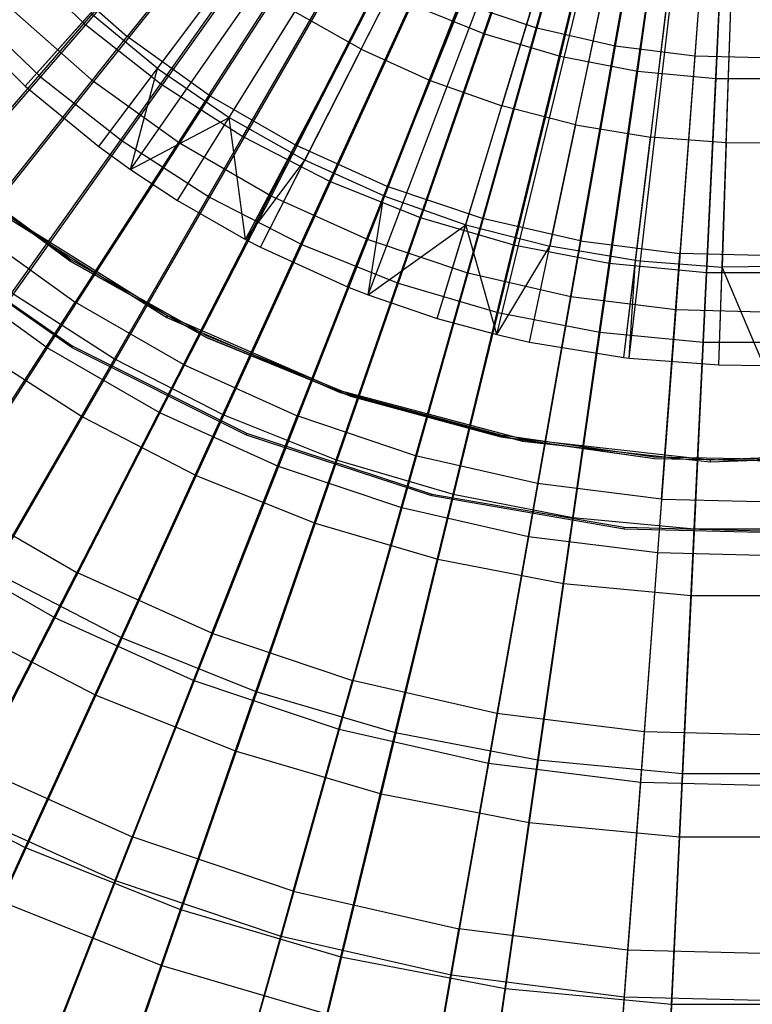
# Model space of a CAD drawing. Extents: x 0.1 to 16.1, y -7.1 to 6.9.
# Tile 22 of 118: x 6.6 to 8.1, y -3.7 to -1.7. Entities that reach past the tile are written whole.
import ezdxf

# ---------------------------------------------------------------- set-up
doc = ezdxf.new("R2010")
doc.units = 0
doc.header["$LTSCALE"] = 2.54
doc.layers.get('0').update_dxf_attribs({"color": 13, "linetype": 'CONTINUOUS'})

# ---------------------------------------------------------------- blocks, each defined once
blk = doc.blocks.new('DROPS_WOOD_A_PM_STL')
at = {"color": 0}
for p, q in [((6.5773, -1.8285, 13.7996), (7.7761, -0.4922, 14.349)), ((6.5773, -1.8285, 13.7996), (7.7761, -0.4922, 14.349)), ((6.729, -1.9531, 13.7997), (7.8068, -0.5174, 14.349)), ((6.729, -1.9531, 13.7997), (7.8068, -0.5174, 14.349)), ((6.7945, -2.0004, 13.7997), (7.82, -0.527, 14.349)), ((6.7945, -2.0004, 13.7997), (7.82, -0.527, 14.349)), ((6.8909, -2.064, 13.7998), (7.8395, -0.5398, 14.349)), ((6.8909, -2.064, 13.7998), (7.8395, -0.5398, 14.349)), ((7.0311, -2.1444, 13.7998), (7.8679, -0.5561, 14.349)), ((7.0311, -2.1444, 13.7998), (7.8679, -0.5561, 14.349)), ((7.0619, -2.1603, 13.7998), (7.8741, -0.5593, 14.349)), ((7.0619, -2.1603, 13.7998), (7.8741, -0.5593, 14.349)), ((7.2407, -2.2414, 13.7999), (7.9103, -0.5757, 14.349)), ((7.2407, -2.2414, 13.7999), (7.9103, -0.5757, 14.349)), ((7.2837, -2.2582, 13.7999), (7.919, -0.5791, 14.349)), ((7.2837, -2.2582, 13.7999), (7.919, -0.5791, 14.349)), ((7.4258, -2.3066, 13.7999), (7.9477, -0.5889, 14.349)), ((7.4258, -2.3066, 13.7999), (7.9477, -0.5889, 14.349)), ((7.5483, -2.3401, 13.7999), (7.9725, -0.5957, 14.349)), ((7.5483, -2.3401, 13.7999), (7.9725, -0.5957, 14.349)), ((7.6159, -2.3555, 13.7999), (7.9862, -0.5988, 14.349)), ((7.6159, -2.3555, 13.7999), (7.9862, -0.5988, 14.349)), ((7.8096, -2.3875, 13.7999), (8.0276, -0.6055, 14.349)), ((7.8096, -2.3875, 13.7999), (8.0276, -0.6055, 14.349)), ((7.821, -2.3889, 13.7999), (8.0276, -0.6055, 14.349)), ((7.821, -2.3889, 13.7999), (8.0276, -0.6055, 14.349)), ((8.0053, -2.4026, 13.7999), (8.0649, -0.6083, 14.349)), ((8.0053, -2.4026, 13.7999), (8.0649, -0.6083, 14.349)), ((7.7773, -1.1874, 2.4311), (7.6305, -1.7092, 2.5915)), ((7.7773, -1.1874, 2.4311), (7.6305, -1.7092, 2.5915)), ((7.8859, -1.2122, 2.4312), (7.7918, -1.746, 2.5915)), ((7.8859, -1.2122, 2.4312), (7.7918, -1.746, 2.5915)), ((7.9965, -1.226, 2.4312), (7.956, -1.7666, 2.5916)), ((7.9965, -1.226, 2.4312), (7.956, -1.7666, 2.5916)), ((7.1171, -1.3131, 13.7738), (6.7875, -1.7265, 13.5736)), ((7.1171, -1.3131, 13.7738), (6.7875, -1.7265, 13.5736)), ((7.0451, -1.4091, 2.5914), (6.7182, -1.8189, 2.8028)), ((7.0451, -1.4091, 2.5914), (6.7182, -1.8189, 2.8028)), ((6.9553, -1.8471, 13.5737), (7.2421, -1.403, 13.7738)), ((6.9553, -1.8471, 13.5737), (7.2421, -1.403, 13.7738)), ((7.3754, -1.48, 13.7739), (7.1343, -1.9504, 13.5737)), ((7.3754, -1.48, 13.7739), (7.1343, -1.9504, 13.5737)), ((7.1795, -1.5057, 2.5914), (6.895, -1.946, 2.8029)), ((7.1795, -1.5057, 2.5914), (6.895, -1.946, 2.8029)), ((7.2688, -1.7526, 13.9948), (7.3861, -1.5212, 14.0877)), ((7.2688, -1.7526, 13.9948), (7.3861, -1.5212, 14.0877)), ((7.5158, -1.5433, 13.7739), (7.3226, -2.0354, 13.5738)), ((7.5158, -1.5433, 13.7739), (7.3226, -2.0354, 13.5738)), ((7.4112, -1.8172, 13.9948), (7.508, -1.5765, 14.0877)), ((7.4112, -1.8172, 13.9948), (7.508, -1.5765, 14.0877)), ((6.6326, -1.5897, 13.5735), (6.7875, -1.7265, 13.5736)), ((6.6326, -1.5897, 13.5735), (6.7875, -1.7265, 13.5736)), ((6.8499, -1.792, 13.8907), (7.0035, -1.5874, 13.9947)), ((6.8499, -1.792, 13.8907), (7.0035, -1.5874, 13.9947)), ((7.3228, -1.5884, 2.5915), (7.0836, -2.0549, 2.803)), ((7.3228, -1.5884, 2.5915), (7.0836, -2.0549, 2.803)), ((7.6617, -1.5924, 13.7739), (7.5185, -2.1013, 13.5738)), ((7.6617, -1.5924, 13.7739), (7.5185, -2.1013, 13.5738)), ((7.6341, -1.6209, 14.0877), (7.5587, -1.8691, 13.9948)), ((7.6341, -1.6209, 14.0877), (7.5587, -1.8691, 13.9948)), ((7.72, -2.1472, 13.5738), (7.8118, -1.6266, 13.774)), ((7.72, -2.1472, 13.5738), (7.8118, -1.6266, 13.774)), ((7.4736, -1.6565, 2.5915), (7.2821, -2.1444, 2.803)), ((7.4736, -1.6565, 2.5915), (7.2821, -2.1444, 2.803)), ((7.6305, -1.7092, 2.5915), (7.4736, -1.6565, 2.5915)), ((7.6305, -1.7092, 2.5915), (7.4736, -1.6565, 2.5915)), ((7.7102, -1.9081, 13.9948), (7.7637, -1.6542, 14.0877)), ((7.7102, -1.9081, 13.9948), (7.7637, -1.6542, 14.0877)), ((7.9646, -1.6458, 13.774), (7.9251, -2.1729, 13.5738)), ((7.9646, -1.6458, 13.774), (7.9251, -2.1729, 13.5738)), ((6.7182, -1.8189, 2.8028), (6.555, -1.6748, 2.8028)), ((6.7182, -1.8189, 2.8028), (6.555, -1.6748, 2.8028)), ((6.5773, -1.8285, 13.7996), (6.7118, -1.6785, 13.8906)), ((6.5773, -1.8285, 13.7996), (6.7118, -1.6785, 13.8906)), ((6.8499, -1.792, 13.8907), (6.7118, -1.6785, 13.8906)), ((6.8499, -1.792, 13.8907), (6.7118, -1.6785, 13.8906)), ((6.9973, -1.8929, 13.8907), (7.1325, -1.6758, 13.9947)), ((6.9973, -1.8929, 13.8907), (7.1325, -1.6758, 13.9947)), ((7.2688, -1.7526, 13.9948), (7.1325, -1.6758, 13.9947)), ((7.2688, -1.7526, 13.9948), (7.1325, -1.6758, 13.9947)), ((7.8957, -1.676, 14.0878), (7.8645, -1.9336, 13.9949)), ((7.8957, -1.676, 14.0878), (7.8645, -1.9336, 13.9949)), ((6.4371, -1.6911, 13.7996), (6.5773, -1.8285, 13.7996)), ((6.4371, -1.6911, 13.7996), (6.5773, -1.8285, 13.7996)), ((8.0205, -1.9456, 13.9949), (8.0291, -1.6863, 14.0878)), ((8.0205, -1.9456, 13.9949), (8.0291, -1.6863, 14.0878)), ((7.6305, -1.7092, 2.5915), (7.4885, -2.2138, 2.803)), ((7.6305, -1.7092, 2.5915), (7.4885, -2.2138, 2.803)), ((7.7918, -1.746, 2.5915), (7.6305, -1.7092, 2.5915)), ((7.7918, -1.746, 2.5915), (7.6305, -1.7092, 2.5915)), ((6.4714, -2.123, 13.3237), (6.7875, -1.7265, 13.5736)), ((6.4714, -2.123, 13.3237), (6.7875, -1.7265, 13.5736)), ((6.9553, -1.8471, 13.5737), (6.7875, -1.7265, 13.5736)), ((6.9553, -1.8471, 13.5737), (6.7875, -1.7265, 13.5736)), ((7.2688, -1.7526, 13.9948), (7.153, -1.9807, 13.8908)), ((7.2688, -1.7526, 13.9948), (7.153, -1.9807, 13.8908)), ((7.2688, -1.7526, 13.9948), (7.4112, -1.8172, 13.9948)), ((7.2688, -1.7526, 13.9948), (7.4112, -1.8172, 13.9948)), ((7.7918, -1.746, 2.5915), (7.7007, -2.2622, 2.8031)), ((7.7918, -1.746, 2.5915), (7.7007, -2.2622, 2.8031)), ((7.956, -1.7666, 2.5916), (7.7918, -1.746, 2.5915)), ((7.956, -1.7666, 2.5916), (7.7918, -1.746, 2.5915)), ((7.956, -1.7666, 2.5916), (7.9168, -2.2893, 2.8031)), ((7.956, -1.7666, 2.5916), (7.9168, -2.2893, 2.8031)), ((8.1214, -1.7707, 2.5916), (7.956, -1.7666, 2.5916)), ((8.1214, -1.7707, 2.5916), (7.956, -1.7666, 2.5916)), ((6.729, -1.9531, 13.7997), (6.8499, -1.792, 13.8907)), ((6.729, -1.9531, 13.7997), (6.8499, -1.792, 13.8907)), ((6.7945, -2.0004, 13.7997), (6.8499, -1.792, 13.8907)), ((6.7945, -2.0004, 13.7997), (6.8499, -1.792, 13.8907)), ((6.8499, -1.792, 13.8907), (6.9973, -1.8929, 13.8907)), ((6.8499, -1.792, 13.8907), (6.9973, -1.8929, 13.8907)), ((6.7182, -1.8189, 2.8028), (6.4054, -2.211, 3.0635)), ((6.7182, -1.8189, 2.8028), (6.4054, -2.211, 3.0635)), ((6.895, -1.946, 2.8029), (6.7182, -1.8189, 2.8028)), ((6.895, -1.946, 2.8029), (6.7182, -1.8189, 2.8028)), ((7.3158, -2.0545, 13.8908), (7.4112, -1.8172, 13.9948)), ((7.3158, -2.0545, 13.8908), (7.4112, -1.8172, 13.9948)), ((7.4112, -1.8172, 13.9948), (7.5587, -1.8691, 13.9948)), ((7.4112, -1.8172, 13.9948), (7.5587, -1.8691, 13.9948)), ((6.5773, -1.8285, 13.7996), (6.729, -1.9531, 13.7997)), ((6.5773, -1.8285, 13.7996), (6.729, -1.9531, 13.7997)), ((6.9553, -1.8471, 13.5737), (6.6803, -2.2731, 13.3238)), ((6.9553, -1.8471, 13.5737), (6.6803, -2.2731, 13.3238)), ((6.9553, -1.8471, 13.5737), (7.1343, -1.9504, 13.5737)), ((6.9553, -1.8471, 13.5737), (7.1343, -1.9504, 13.5737)), ((7.4844, -2.1139, 13.8908), (7.5587, -1.8691, 13.9948)), ((7.4844, -2.1139, 13.8908), (7.5587, -1.8691, 13.9948)), ((7.7102, -1.9081, 13.9948), (7.5587, -1.8691, 13.9948)), ((7.7102, -1.9081, 13.9948), (7.5587, -1.8691, 13.9948)), ((6.7945, -2.0004, 13.7997), (6.9973, -1.8929, 13.8907)), ((6.7945, -2.0004, 13.7997), (6.9973, -1.8929, 13.8907)), ((6.8909, -2.064, 13.7998), (6.9973, -1.8929, 13.8907)), ((6.8909, -2.064, 13.7998), (6.9973, -1.8929, 13.8907)), ((7.0311, -2.1444, 13.7998), (6.9973, -1.8929, 13.8907)), ((6.9973, -1.8929, 13.8907), (7.153, -1.9807, 13.8908)), ((6.9973, -1.8929, 13.8907), (7.153, -1.9807, 13.8908)), ((7.0311, -2.1444, 13.7998), (6.9973, -1.8929, 13.8907)), ((7.7102, -1.9081, 13.9948), (7.6575, -2.1583, 13.8908)), ((7.7102, -1.9081, 13.9948), (7.6575, -2.1583, 13.8908)), ((7.7102, -1.9081, 13.9948), (7.8645, -1.9336, 13.9949)), ((7.7102, -1.9081, 13.9948), (7.8645, -1.9336, 13.9949)), ((6.895, -1.946, 2.8029), (6.6228, -2.3673, 3.0636)), ((6.895, -1.946, 2.8029), (6.6228, -2.3673, 3.0636)), ((7.0836, -2.0549, 2.803), (6.895, -1.946, 2.8029)), ((7.0836, -2.0549, 2.803), (6.895, -1.946, 2.8029)), ((7.8338, -2.1875, 13.8909), (7.8645, -1.9336, 13.9949)), ((7.8338, -2.1875, 13.8909), (7.8645, -1.9336, 13.9949)), ((8.0205, -1.9456, 13.9949), (7.8645, -1.9336, 13.9949)), ((8.0205, -1.9456, 13.9949), (7.8645, -1.9336, 13.9949)), ((8.0205, -1.9456, 13.9949), (8.012, -2.2013, 13.8909)), ((8.0205, -1.9456, 13.9949), (8.012, -2.2013, 13.8909)), ((8.0205, -1.9456, 13.9949), (8.1769, -1.944, 13.9949)), ((8.0205, -1.9456, 13.9949), (8.1769, -1.944, 13.9949)), ((6.729, -1.9531, 13.7997), (6.7945, -2.0004, 13.7997)), ((6.729, -1.9531, 13.7997), (6.7945, -2.0004, 13.7997)), ((6.903, -2.4017, 13.3239), (7.1343, -1.9504, 13.5737)), ((6.903, -2.4017, 13.3239), (7.1343, -1.9504, 13.5737)), ((7.3226, -2.0354, 13.5738), (7.1343, -1.9504, 13.5737)), ((7.3226, -2.0354, 13.5738), (7.1343, -1.9504, 13.5737)), ((7.0311, -2.1444, 13.7998), (7.153, -1.9807, 13.8908)), ((7.0311, -2.1444, 13.7998), (7.153, -1.9807, 13.8908)), ((7.0619, -2.1603, 13.7998), (7.153, -1.9807, 13.8908)), ((7.0619, -2.1603, 13.7998), (7.153, -1.9807, 13.8908)), ((7.3158, -2.0545, 13.8908), (7.153, -1.9807, 13.8908)), ((7.3158, -2.0545, 13.8908), (7.153, -1.9807, 13.8908)), ((6.4138, -1.9959, 218.7255), (6.6717, -2.1856, 218.7256)), ((6.4138, -1.9997, 211.4055), (6.6717, -2.1893, 211.4056)), ((6.4138, -1.9997, 211.4055), (6.6717, -2.1893, 211.4056)), ((6.6717, -2.1894, 211.3256), (6.4138, -1.9998, 211.3255)), ((6.6717, -2.1894, 211.3256), (6.4138, -1.9998, 211.3255)), ((6.7945, -2.0004, 13.7997), (6.8909, -2.064, 13.7998)), ((6.7945, -2.0004, 13.7997), (6.8909, -2.064, 13.7998)), ((7.3226, -2.0354, 13.5738), (7.1374, -2.5075, 13.3239)), ((7.3226, -2.0354, 13.5738), (7.1374, -2.5075, 13.3239)), ((7.5185, -2.1013, 13.5738), (7.3226, -2.0354, 13.5738)), ((7.5185, -2.1013, 13.5738), (7.3226, -2.0354, 13.5738)), ((7.0836, -2.0549, 2.803), (6.8547, -2.5012, 3.0637)), ((7.0836, -2.0549, 2.803), (6.8547, -2.5012, 3.0637)), ((6.8909, -2.064, 13.7998), (7.0311, -2.1444, 13.7998)), ((6.8909, -2.064, 13.7998), (7.0311, -2.1444, 13.7998)), ((7.2821, -2.1444, 2.803), (7.0836, -2.0549, 2.803)), ((7.2821, -2.1444, 2.803), (7.0836, -2.0549, 2.803)), ((7.2407, -2.2414, 13.7999), (7.3158, -2.0545, 13.8908)), ((7.2407, -2.2414, 13.7999), (7.3158, -2.0545, 13.8908)), ((7.2837, -2.2582, 13.7999), (7.3158, -2.0545, 13.8908)), ((7.2837, -2.2582, 13.7999), (7.3158, -2.0545, 13.8908)), ((7.3158, -2.0545, 13.8908), (7.4844, -2.1139, 13.8908)), ((7.3158, -2.0545, 13.8908), (7.4844, -2.1139, 13.8908)), ((6.8692, -2.3009, 218.7257), (6.5398, -2.0947, 218.7255)), ((6.8692, -2.3009, 218.7257), (6.5398, -2.0947, 218.7255)), ((6.5398, -2.0986, 211.1255), (6.8692, -2.3048, 211.1257)), ((6.5398, -2.0986, 211.1255), (6.8692, -2.3048, 211.1257)), ((7.5185, -2.1013, 13.5738), (7.3812, -2.5894, 13.324)), ((7.5185, -2.1013, 13.5738), (7.3812, -2.5894, 13.324)), ((7.72, -2.1472, 13.5738), (7.5185, -2.1013, 13.5738)), ((7.72, -2.1472, 13.5738), (7.5185, -2.1013, 13.5738)), ((6.4714, -2.123, 13.3237), (6.6803, -2.2731, 13.3238)), ((6.4714, -2.123, 13.3237), (6.6803, -2.2731, 13.3238)), ((7.2837, -2.2582, 13.7999), (7.4844, -2.1139, 13.8908)), ((7.2837, -2.2582, 13.7999), (7.4844, -2.1139, 13.8908)), ((7.4258, -2.3066, 13.7999), (7.4844, -2.1139, 13.8908)), ((7.4258, -2.3066, 13.7999), (7.4844, -2.1139, 13.8908)), ((7.5483, -2.3401, 13.7999), (7.4844, -2.1139, 13.8908)), ((7.4844, -2.1139, 13.8908), (7.6575, -2.1583, 13.8908)), ((7.4844, -2.1139, 13.8908), (7.6575, -2.1583, 13.8908)), ((7.5483, -2.3401, 13.7999), (7.4844, -2.1139, 13.8908)), ((6.345, -2.1336, 218.7256), (6.6742, -2.3635, 218.7257)), ((6.345, -2.1336, 218.7256), (6.6742, -2.3635, 218.7257)), ((6.6742, -2.3674, 211.1257), (6.345, -2.1375, 211.1256)), ((6.6742, -2.3674, 211.1257), (6.345, -2.1375, 211.1256)), ((7.0311, -2.1444, 13.7998), (7.0619, -2.1603, 13.7998)), ((7.0311, -2.1444, 13.7998), (7.0619, -2.1603, 13.7998)), ((7.2821, -2.1444, 2.803), (7.0988, -2.6113, 3.0637)), ((7.2821, -2.1444, 2.803), (7.0988, -2.6113, 3.0637)), ((7.4885, -2.2138, 2.803), (7.2821, -2.1444, 2.803)), ((7.4885, -2.2138, 2.803), (7.2821, -2.1444, 2.803)), ((7.72, -2.1472, 13.5738), (7.632, -2.6466, 13.324)), ((7.72, -2.1472, 13.5738), (7.632, -2.6466, 13.324)), ((7.72, -2.1472, 13.5738), (7.9251, -2.1729, 13.5738)), ((7.72, -2.1472, 13.5738), (7.9251, -2.1729, 13.5738)), ((7.0619, -2.1603, 13.7998), (7.2407, -2.2414, 13.7999)), ((7.0619, -2.1603, 13.7998), (7.2407, -2.2414, 13.7999)), ((7.5483, -2.3401, 13.7999), (7.6575, -2.1583, 13.8908)), ((7.5483, -2.3401, 13.7999), (7.6575, -2.1583, 13.8908)), ((7.6159, -2.3555, 13.7999), (7.6575, -2.1583, 13.8908)), ((7.6159, -2.3555, 13.7999), (7.6575, -2.1583, 13.8908)), ((7.8338, -2.1875, 13.8909), (7.6575, -2.1583, 13.8908)), ((7.8338, -2.1875, 13.8909), (7.6575, -2.1583, 13.8908)), ((6.6717, -2.1856, 218.7256), (6.951, -2.3421, 218.7257)), ((7.8096, -2.3875, 13.7999), (7.8338, -2.1875, 13.8909)), ((7.8096, -2.3875, 13.7999), (7.8338, -2.1875, 13.8909)), ((7.821, -2.3889, 13.7999), (7.8338, -2.1875, 13.8909)), ((7.821, -2.3889, 13.7999), (7.8338, -2.1875, 13.8909)), ((7.8338, -2.1875, 13.8909), (8.012, -2.2013, 13.8909)), ((7.8338, -2.1875, 13.8909), (8.012, -2.2013, 13.8909)), ((7.8872, -2.6786, 13.324), (7.9251, -2.1729, 13.5738)), ((7.8872, -2.6786, 13.324), (7.9251, -2.1729, 13.5738)), ((8.1317, -2.1781, 13.5738), (7.9251, -2.1729, 13.5738)), ((8.1317, -2.1781, 13.5738), (7.9251, -2.1729, 13.5738)), ((6.6717, -2.1893, 211.4056), (6.951, -2.3458, 211.4057)), ((6.6717, -2.1893, 211.4056), (6.951, -2.3458, 211.4057)), ((6.6717, -2.1893, 211.4056), (6.6717, -2.1894, 211.3256)), ((6.6717, -2.1893, 211.4056), (6.6717, -2.1894, 211.3256)), ((6.951, -2.3459, 211.3257), (6.6717, -2.1894, 211.3256)), ((6.951, -2.3459, 211.3257), (6.6717, -2.1894, 211.3256)), ((8.0053, -2.4026, 13.7999), (8.012, -2.2013, 13.8909)), ((8.0053, -2.4026, 13.7999), (8.012, -2.2013, 13.8909)), ((8.1907, -2.1994, 13.8909), (8.012, -2.2013, 13.8909)), ((8.1907, -2.1994, 13.8909), (8.012, -2.2013, 13.8909)), ((8.0977, -2.4038, 13.7999), (8.012, -2.2013, 13.8909)), ((8.0977, -2.4038, 13.7999), (8.012, -2.2013, 13.8909)), ((6.6228, -2.3673, 3.0636), (6.4054, -2.211, 3.0635)), ((6.6228, -2.3673, 3.0636), (6.4054, -2.211, 3.0635)), ((7.4885, -2.2138, 2.803), (7.3526, -2.6966, 3.0638)), ((7.4885, -2.2138, 2.803), (7.3526, -2.6966, 3.0638)), ((7.7007, -2.2622, 2.8031), (7.4885, -2.2138, 2.803)), ((7.7007, -2.2622, 2.8031), (7.4885, -2.2138, 2.803)), ((7.2407, -2.2414, 13.7999), (7.2837, -2.2582, 13.7999)), ((7.2407, -2.2414, 13.7999), (7.2837, -2.2582, 13.7999)), ((7.2837, -2.2582, 13.7999), (7.4258, -2.3066, 13.7999)), ((7.2837, -2.2582, 13.7999), (7.4258, -2.3066, 13.7999)), ((7.7007, -2.2622, 2.8031), (7.6136, -2.7562, 3.0638)), ((7.7007, -2.2622, 2.8031), (7.6136, -2.7562, 3.0638)), ((7.9168, -2.2893, 2.8031), (7.7007, -2.2622, 2.8031)), ((7.9168, -2.2893, 2.8031), (7.7007, -2.2622, 2.8031)), ((6.4195, -2.6771, 13.0266), (6.6803, -2.2731, 13.3238)), ((6.4195, -2.6771, 13.0266), (6.6803, -2.2731, 13.3238)), ((6.903, -2.4017, 13.3239), (6.6803, -2.2731, 13.3238)), ((6.903, -2.4017, 13.3239), (6.6803, -2.2731, 13.3238)), ((7.9168, -2.2893, 2.8031), (7.8793, -2.7895, 3.0638)), ((7.9168, -2.2893, 2.8031), (7.8793, -2.7895, 3.0638)), ((8.1345, -2.2947, 2.8031), (7.9168, -2.2893, 2.8031)), ((8.1345, -2.2947, 2.8031), (7.9168, -2.2893, 2.8031)), ((7.2257, -2.4556, 218.7257), (6.8692, -2.3009, 218.7257)), ((6.8692, -2.3009, 218.7257), (6.8692, -2.3048, 211.1257)), ((6.8692, -2.3009, 218.7257), (6.8692, -2.3048, 211.1257)), ((7.2257, -2.4556, 218.7257), (6.8692, -2.3009, 218.7257)), ((6.8692, -2.3048, 211.1257), (7.2257, -2.4596, 211.1257)), ((6.8692, -2.3048, 211.1257), (7.2257, -2.4596, 211.1257)), ((7.4258, -2.3066, 13.7999), (7.5483, -2.3401, 13.7999)), ((7.4258, -2.3066, 13.7999), (7.5483, -2.3401, 13.7999)), ((6.951, -2.3421, 218.7257), (7.2473, -2.4631, 218.7257)), ((6.951, -2.3458, 211.4057), (7.2473, -2.4668, 211.4057)), ((6.951, -2.3458, 211.4057), (7.2473, -2.4668, 211.4057)), ((6.951, -2.3458, 211.4057), (6.951, -2.3459, 211.3257)), ((6.951, -2.3458, 211.4057), (6.951, -2.3459, 211.3257)), ((7.2473, -2.4669, 211.3257), (6.951, -2.3459, 211.3257)), ((7.2473, -2.4669, 211.3257), (6.951, -2.3459, 211.3257)), ((7.5483, -2.3401, 13.7999), (7.6159, -2.3555, 13.7999)), ((7.5483, -2.3401, 13.7999), (7.6159, -2.3555, 13.7999)), ((6.6228, -2.3673, 3.0636), (6.3654, -2.7657, 3.3711)), ((6.6228, -2.3673, 3.0636), (6.3654, -2.7657, 3.3711)), ((6.8547, -2.5012, 3.0637), (6.6228, -2.3673, 3.0636)), ((6.8547, -2.5012, 3.0637), (6.6228, -2.3673, 3.0636)), ((6.6742, -2.3635, 218.7257), (7.0333, -2.543, 218.7258)), ((6.6742, -2.3674, 211.1257), (6.6742, -2.3635, 218.7257)), ((6.6742, -2.3635, 218.7257), (7.0333, -2.543, 218.7258)), ((6.6742, -2.3674, 211.1257), (6.6742, -2.3635, 218.7257)), ((7.0333, -2.5469, 211.1258), (6.6742, -2.3674, 211.1257)), ((7.0333, -2.5469, 211.1258), (6.6742, -2.3674, 211.1257)), ((7.6159, -2.3555, 13.7999), (7.8096, -2.3875, 13.7999)), ((7.6159, -2.3555, 13.7999), (7.8096, -2.3875, 13.7999)), ((7.8096, -2.3875, 13.7999), (7.821, -2.3889, 13.7999)), ((7.8096, -2.3875, 13.7999), (7.821, -2.3889, 13.7999)), ((7.821, -2.3889, 13.7999), (8.0053, -2.4026, 13.7999)), ((7.821, -2.3889, 13.7999), (8.0053, -2.4026, 13.7999)), ((6.903, -2.4017, 13.3239), (6.6837, -2.8296, 13.0267)), ((6.903, -2.4017, 13.3239), (6.6837, -2.8296, 13.0267)), ((6.903, -2.4017, 13.3239), (7.1374, -2.5075, 13.3239)), ((6.903, -2.4017, 13.3239), (7.1374, -2.5075, 13.3239)), ((8.0053, -2.4026, 13.7999), (8.0977, -2.4038, 13.7999)), ((8.0053, -2.4026, 13.7999), (8.0977, -2.4038, 13.7999)), ((7.6012, -2.5555, 218.7258), (7.2257, -2.4556, 218.7257)), ((7.2257, -2.4556, 218.7257), (7.2257, -2.4596, 211.1257)), ((7.2257, -2.4556, 218.7257), (7.2257, -2.4596, 211.1257)), ((7.6012, -2.5555, 218.7258), (7.2257, -2.4556, 218.7257)), ((7.2257, -2.4596, 211.1257), (7.6012, -2.5595, 211.1258)), ((7.2257, -2.4596, 211.1257), (7.6012, -2.5595, 211.1258)), ((7.2473, -2.4631, 218.7257), (7.5563, -2.5467, 218.7258)), ((7.2473, -2.4668, 211.4057), (7.5563, -2.5505, 211.4058)), ((7.2473, -2.4668, 211.4057), (7.5563, -2.5505, 211.4058)), ((7.2473, -2.4668, 211.4057), (7.2473, -2.4669, 211.3257)), ((7.2473, -2.4668, 211.4057), (7.2473, -2.4669, 211.3257)), ((7.5563, -2.5505, 211.3258), (7.2473, -2.4669, 211.3257)), ((7.5563, -2.5505, 211.3258), (7.2473, -2.4669, 211.3257)), ((6.8547, -2.5012, 3.0637), (6.6383, -2.9232, 3.3712)), ((6.8547, -2.5012, 3.0637), (6.6383, -2.9232, 3.3712)), ((7.0988, -2.6113, 3.0637), (6.8547, -2.5012, 3.0637)), ((7.0988, -2.6113, 3.0637), (6.8547, -2.5012, 3.0637)), ((6.9618, -2.9551, 13.0267), (7.1374, -2.5075, 13.3239)), ((6.9618, -2.9551, 13.0267), (7.1374, -2.5075, 13.3239)), ((7.3812, -2.5894, 13.324), (7.1374, -2.5075, 13.3239)), ((7.3812, -2.5894, 13.324), (7.1374, -2.5075, 13.3239)), ((7.0333, -2.543, 218.7258), (7.4147, -2.6683, 218.7258)), ((7.0333, -2.5469, 211.1258), (7.0333, -2.543, 218.7258)), ((7.0333, -2.543, 218.7258), (7.4147, -2.6683, 218.7258)), ((7.0333, -2.5469, 211.1258), (7.0333, -2.543, 218.7258)), ((7.4147, -2.6722, 211.1258), (7.0333, -2.5469, 211.1258)), ((7.4147, -2.6722, 211.1258), (7.0333, -2.5469, 211.1258)), ((7.5563, -2.5467, 218.7258), (7.8732, -2.5918, 218.7258)), ((7.5563, -2.5505, 211.4058), (7.8732, -2.5955, 211.4058)), ((7.8732, -2.5956, 211.3258), (7.5563, -2.5505, 211.3258)), ((7.5563, -2.5505, 211.4058), (7.8732, -2.5955, 211.4058)), ((7.5563, -2.5505, 211.4058), (7.5563, -2.5505, 211.3258)), ((7.8732, -2.5956, 211.3258), (7.5563, -2.5505, 211.3258)), ((7.5563, -2.5505, 211.4058), (7.5563, -2.5505, 211.3258)), ((7.9874, -2.5984, 218.7258), (7.6012, -2.5555, 218.7258)), ((7.6012, -2.5555, 218.7258), (7.6012, -2.5595, 211.1258)), ((7.6012, -2.5555, 218.7258), (7.6012, -2.5595, 211.1258)), ((7.9874, -2.5984, 218.7258), (7.6012, -2.5555, 218.7258)), ((7.6012, -2.5595, 211.1258), (7.9874, -2.6023, 211.1258)), ((7.6012, -2.5595, 211.1258), (7.9874, -2.6023, 211.1258)), ((7.3812, -2.5894, 13.324), (7.2511, -3.0523, 13.0268)), ((7.3812, -2.5894, 13.324), (7.2511, -3.0523, 13.0268)), ((7.632, -2.6466, 13.324), (7.3812, -2.5894, 13.324)), ((7.632, -2.6466, 13.324), (7.3812, -2.5894, 13.324)), ((7.8732, -2.5918, 218.7258), (8.1933, -2.5975, 218.7258)), ((8.3757, -2.5831, 218.7258), (7.9874, -2.5984, 218.7258)), ((8.3757, -2.5831, 218.7258), (7.9874, -2.5984, 218.7258)), ((7.9874, -2.6023, 211.1258), (8.3757, -2.587, 211.1258)), ((7.9874, -2.6023, 211.1258), (8.3757, -2.587, 211.1258)), ((7.0988, -2.6113, 3.0637), (6.9254, -3.0528, 3.3712)), ((7.0988, -2.6113, 3.0637), (6.9254, -3.0528, 3.3712)), ((7.3526, -2.6966, 3.0638), (7.0988, -2.6113, 3.0637)), ((7.3526, -2.6966, 3.0638), (7.0988, -2.6113, 3.0637)), ((7.8732, -2.5955, 211.4058), (8.1933, -2.6013, 211.4058)), ((7.8732, -2.5955, 211.4058), (8.1933, -2.6013, 211.4058)), ((7.8732, -2.5955, 211.4058), (7.8732, -2.5956, 211.3258)), ((7.8732, -2.5955, 211.4058), (7.8732, -2.5956, 211.3258)), ((8.1933, -2.6013, 211.3258), (7.8732, -2.5956, 211.3258)), ((8.1933, -2.6013, 211.3258), (7.8732, -2.5956, 211.3258)), ((7.9874, -2.5984, 218.7258), (7.9874, -2.6023, 211.1258)), ((7.9874, -2.5984, 218.7258), (7.9874, -2.6023, 211.1258)), ((7.632, -2.6466, 13.324), (7.5485, -3.1202, 13.0268)), ((7.632, -2.6466, 13.324), (7.5485, -3.1202, 13.0268)), ((7.8872, -2.6786, 13.324), (7.632, -2.6466, 13.324)), ((7.8872, -2.6786, 13.324), (7.632, -2.6466, 13.324)), ((7.4147, -2.6683, 218.7258), (7.8103, -2.7367, 218.7259)), ((7.4147, -2.6722, 211.1258), (7.4147, -2.6683, 218.7258)), ((7.4147, -2.6683, 218.7258), (7.8103, -2.7367, 218.7259)), ((7.4147, -2.6722, 211.1258), (7.4147, -2.6683, 218.7258)), ((7.8103, -2.7407, 211.1259), (7.4147, -2.6722, 211.1258)), ((7.8103, -2.7407, 211.1259), (7.4147, -2.6722, 211.1258)), ((6.4195, -2.6771, 13.0266), (6.6837, -2.8296, 13.0267)), ((6.4195, -2.6771, 13.0266), (6.6837, -2.8296, 13.0267)), ((7.8872, -2.6786, 13.324), (7.8513, -3.1581, 13.0268)), ((7.8872, -2.6786, 13.324), (7.8513, -3.1581, 13.0268)), ((7.8872, -2.6786, 13.324), (8.1443, -2.685, 13.324)), ((7.8872, -2.6786, 13.324), (8.1443, -2.685, 13.324)), ((7.3526, -2.6966, 3.0638), (7.2241, -3.1531, 3.3713)), ((7.3526, -2.6966, 3.0638), (7.2241, -3.1531, 3.3713)), ((7.6136, -2.7562, 3.0638), (7.3526, -2.6966, 3.0638)), ((7.6136, -2.7562, 3.0638), (7.3526, -2.6966, 3.0638)), ((7.6136, -2.7562, 3.0638), (7.5312, -3.2233, 3.3713)), ((7.6136, -2.7562, 3.0638), (7.5312, -3.2233, 3.3713)), ((7.8793, -2.7895, 3.0638), (7.6136, -2.7562, 3.0638)), ((7.8793, -2.7895, 3.0638), (7.6136, -2.7562, 3.0638)), ((7.8103, -2.7367, 218.7259), (8.2117, -2.7468, 218.7259)), ((7.8103, -2.7407, 211.1259), (7.8103, -2.7367, 218.7259)), ((7.8103, -2.7367, 218.7259), (8.2117, -2.7468, 218.7259)), ((7.8103, -2.7407, 211.1259), (7.8103, -2.7367, 218.7259)), ((8.2117, -2.7508, 211.1259), (7.8103, -2.7407, 211.1259)), ((8.2117, -2.7508, 211.1259), (7.8103, -2.7407, 211.1259)), ((6.6383, -2.9232, 3.3712), (6.3654, -2.7657, 3.3711)), ((6.6383, -2.9232, 3.3712), (6.3654, -2.7657, 3.3711)), ((7.8793, -2.7895, 3.0638), (7.8438, -3.2624, 3.3713)), ((7.8793, -2.7895, 3.0638), (7.8438, -3.2624, 3.3713)), ((8.147, -2.7961, 3.0638), (7.8793, -2.7895, 3.0638)), ((8.147, -2.7961, 3.0638), (7.8793, -2.7895, 3.0638)), ((6.4784, -3.2303, 12.6848), (6.6837, -2.8296, 13.0267)), ((6.4784, -3.2303, 12.6848), (6.6837, -2.8296, 13.0267)), ((6.9618, -2.9551, 13.0267), (6.6837, -2.8296, 13.0267)), ((6.9618, -2.9551, 13.0267), (6.6837, -2.8296, 13.0267)), ((6.6383, -2.9232, 3.3712), (6.4362, -3.3172, 3.7227)), ((6.6383, -2.9232, 3.3712), (6.4362, -3.3172, 3.7227)), ((6.9254, -3.0528, 3.3712), (6.6383, -2.9232, 3.3712)), ((6.9254, -3.0528, 3.3712), (6.6383, -2.9232, 3.3712)), ((6.9618, -2.9551, 13.0267), (6.7974, -3.3742, 12.6849)), ((6.9618, -2.9551, 13.0267), (6.7974, -3.3742, 12.6849)), ((6.9618, -2.9551, 13.0267), (7.2511, -3.0523, 13.0268)), ((6.9618, -2.9551, 13.0267), (7.2511, -3.0523, 13.0268)), ((6.9254, -3.0528, 3.3712), (6.7636, -3.4649, 3.7227)), ((6.9254, -3.0528, 3.3712), (6.7636, -3.4649, 3.7227)), ((7.2241, -3.1531, 3.3713), (6.9254, -3.0528, 3.3712)), ((7.2241, -3.1531, 3.3713), (6.9254, -3.0528, 3.3712)), ((7.1292, -3.4857, 12.6849), (7.2511, -3.0523, 13.0268)), ((7.1292, -3.4857, 12.6849), (7.2511, -3.0523, 13.0268)), ((7.5485, -3.1202, 13.0268), (7.2511, -3.0523, 13.0268)), ((7.5485, -3.1202, 13.0268), (7.2511, -3.0523, 13.0268)), ((7.5485, -3.1202, 13.0268), (7.4704, -3.5636, 12.685)), ((7.5485, -3.1202, 13.0268), (7.4704, -3.5636, 12.685)), ((7.8513, -3.1581, 13.0268), (7.5485, -3.1202, 13.0268)), ((7.8513, -3.1581, 13.0268), (7.5485, -3.1202, 13.0268)), ((7.2241, -3.1531, 3.3713), (7.1041, -3.5793, 3.7228)), ((7.2241, -3.1531, 3.3713), (7.1041, -3.5793, 3.7228)), ((7.5312, -3.2233, 3.3713), (7.2241, -3.1531, 3.3713)), ((7.5312, -3.2233, 3.3713), (7.2241, -3.1531, 3.3713)), ((7.8513, -3.1581, 13.0268), (7.8176, -3.6071, 12.685)), ((7.8513, -3.1581, 13.0268), (7.8176, -3.6071, 12.685)), ((8.1563, -3.1657, 13.0268), (7.8513, -3.1581, 13.0268)), ((8.1563, -3.1657, 13.0268), (7.8513, -3.1581, 13.0268)), ((6.4784, -3.2303, 12.6848), (6.7974, -3.3742, 12.6849)), ((6.4784, -3.2303, 12.6848), (6.7974, -3.3742, 12.6849)), ((7.5312, -3.2233, 3.3713), (7.4543, -3.6592, 3.7228)), ((7.5312, -3.2233, 3.3713), (7.4543, -3.6592, 3.7228)), ((7.8438, -3.2624, 3.3713), (7.5312, -3.2233, 3.3713)), ((7.8438, -3.2624, 3.3713), (7.5312, -3.2233, 3.3713)), ((7.8438, -3.2624, 3.3713), (7.8107, -3.7039, 3.7229)), ((7.8438, -3.2624, 3.3713), (7.8107, -3.7039, 3.7229)), ((8.1588, -3.2703, 3.3714), (7.8438, -3.2624, 3.3713)), ((8.1588, -3.2703, 3.3714), (7.8438, -3.2624, 3.3713)), ((6.7636, -3.4649, 3.7227), (6.4362, -3.3172, 3.7227)), ((6.7636, -3.4649, 3.7227), (6.4362, -3.3172, 3.7227)), ((6.6457, -3.7609, 12.3015), (6.7974, -3.3742, 12.6849)), ((6.6457, -3.7609, 12.3015), (6.7974, -3.3742, 12.6849)), ((7.1292, -3.4857, 12.6849), (6.7974, -3.3742, 12.6849)), ((7.1292, -3.4857, 12.6849), (6.7974, -3.3742, 12.6849)), ((6.7636, -3.4649, 3.7227), (6.6148, -3.8438, 4.115)), ((6.7636, -3.4649, 3.7227), (6.6148, -3.8438, 4.115)), ((7.1041, -3.5793, 3.7228), (6.7636, -3.4649, 3.7227)), ((7.1041, -3.5793, 3.7228), (6.7636, -3.4649, 3.7227)), ((7.1292, -3.4857, 12.6849), (7.0167, -3.8856, 12.3016)), ((7.1292, -3.4857, 12.6849), (7.0167, -3.8856, 12.3016)), ((7.1292, -3.4857, 12.6849), (7.4704, -3.5636, 12.685)), ((7.1292, -3.4857, 12.6849), (7.4704, -3.5636, 12.685)), ((7.3983, -3.9727, 12.3016), (7.4704, -3.5636, 12.685)), ((7.3983, -3.9727, 12.3016), (7.4704, -3.5636, 12.685)), ((7.8176, -3.6071, 12.685), (7.4704, -3.5636, 12.685)), ((7.8176, -3.6071, 12.685), (7.4704, -3.5636, 12.685)), ((7.1041, -3.5793, 3.7228), (6.9938, -3.9711, 4.115)), ((7.1041, -3.5793, 3.7228), (6.9938, -3.9711, 4.115)), ((7.4543, -3.6592, 3.7228), (7.1041, -3.5793, 3.7228)), ((7.4543, -3.6592, 3.7228), (7.1041, -3.5793, 3.7228)), ((7.8176, -3.6071, 12.685), (7.7866, -4.0213, 12.3017)), ((7.8176, -3.6071, 12.685), (7.7866, -4.0213, 12.3017)), ((8.1675, -3.6158, 12.685), (7.8176, -3.6071, 12.685)), ((8.1675, -3.6158, 12.685), (7.8176, -3.6071, 12.685)), ((7.4543, -3.6592, 3.7228), (7.3836, -4.0601, 4.1151)), ((7.4543, -3.6592, 3.7228), (7.3836, -4.0601, 4.1151)), ((7.8107, -3.7039, 3.7229), (7.4543, -3.6592, 3.7228)), ((7.8107, -3.7039, 3.7229), (7.4543, -3.6592, 3.7228)), ((7.8107, -3.7039, 3.7229), (7.7803, -4.1098, 4.1151)), ((7.8107, -3.7039, 3.7229), (7.7803, -4.1098, 4.1151)), ((8.1698, -3.7128, 3.7229), (7.8107, -3.7039, 3.7229)), ((8.1698, -3.7128, 3.7229), (7.8107, -3.7039, 3.7229))]:
    blk.add_line(p, q, dxfattribs=at)

msp = doc.modelspace()

# ---------------------------------------------------------------- linework, layer by layer
at = {"color": 0}
for p, q in [((7.7057, -1.1929, 2.2799), (7.5229, -1.7211, 2.4169)), ((7.7057, -1.1929, 2.2799), (7.5229, -1.7211, 2.4169)), ((7.8102, -1.2236, 2.2799), (7.6784, -1.7667, 2.4169)), ((7.8102, -1.2236, 2.2799), (7.6784, -1.7667, 2.4169)), ((7.9172, -1.2442, 2.2799), (7.8376, -1.7974, 2.4169)), ((7.9172, -1.2442, 2.2799), (7.8376, -1.7974, 2.4169)), ((8.0256, -1.2546, 2.2799), (7.999, -1.8128, 2.4169)), ((8.0256, -1.2546, 2.2799), (7.999, -1.8128, 2.4169)), ((6.6988, -1.6996, 13.7871), (7.0576, -1.2855, 13.9631)), ((6.6988, -1.6996, 13.7871), (7.0576, -1.2855, 13.9631)), ((6.8566, -1.8236, 13.7872), (7.1744, -1.3773, 13.9631)), ((6.8566, -1.8236, 13.7872), (7.1744, -1.3773, 13.9631)), ((6.9646, -1.3987, 2.4167), (6.6088, -1.8092, 2.6065)), ((6.9646, -1.3987, 2.4167), (6.6088, -1.8092, 2.6065)), ((7.0255, -1.9322, 13.7872), (7.2994, -1.4577, 13.9632)), ((7.0255, -1.9322, 13.7872), (7.2994, -1.4577, 13.9632)), ((7.092, -1.4989, 2.4167), (6.7769, -1.9414, 2.6066)), ((7.092, -1.4989, 2.4167), (6.7769, -1.9414, 2.6066)), ((7.2039, -2.0241, 13.7873), (7.4314, -1.5257, 13.9632)), ((7.2039, -2.0241, 13.7873), (7.4314, -1.5257, 13.9632)), ((6.5536, -1.5611, 13.787), (6.6988, -1.6996, 13.7871)), ((6.5536, -1.5611, 13.787), (6.6988, -1.6996, 13.7871)), ((7.3902, -2.0987, 13.7873), (7.5694, -1.581, 13.9633)), ((7.3902, -2.0987, 13.7873), (7.5694, -1.581, 13.9633)), ((7.2284, -1.5866, 2.4168), (6.9567, -2.057, 2.6067)), ((7.2284, -1.5866, 2.4168), (6.9567, -2.057, 2.6067)), ((7.5828, -2.1553, 13.7873), (7.7119, -1.6228, 13.9633)), ((7.5828, -2.1553, 13.7873), (7.7119, -1.6228, 13.9633)), ((6.4541, -1.6617, 2.6065), (6.6088, -1.8092, 2.6065)), ((6.4541, -1.6617, 2.6065), (6.6088, -1.8092, 2.6065)), ((7.3724, -1.6608, 2.4168), (7.1467, -2.1549, 2.6067)), ((7.3724, -1.6608, 2.4168), (7.1467, -2.1549, 2.6067)), ((7.3724, -1.6608, 2.4168), (7.5229, -1.7211, 2.4169)), ((7.3724, -1.6608, 2.4168), (7.5229, -1.7211, 2.4169)), ((7.7798, -2.1933, 13.7874), (7.8578, -1.6509, 13.9633)), ((7.7798, -2.1933, 13.7874), (7.8578, -1.6509, 13.9633)), ((7.9796, -2.2123, 13.7874), (8.0057, -1.6651, 13.9633)), ((7.9796, -2.2123, 13.7874), (8.0057, -1.6651, 13.9633)), ((6.3528, -2.099, 13.5594), (6.6988, -1.6996, 13.7871)), ((6.3528, -2.099, 13.5594), (6.6988, -1.6996, 13.7871)), ((6.6988, -1.6996, 13.7871), (6.8566, -1.8236, 13.7872)), ((6.6988, -1.6996, 13.7871), (6.8566, -1.8236, 13.7872)), ((7.5229, -1.7211, 2.4169), (7.3452, -2.2344, 2.6067)), ((7.5229, -1.7211, 2.4169), (7.3452, -2.2344, 2.6067)), ((7.5229, -1.7211, 2.4169), (7.6784, -1.7667, 2.4169)), ((7.5229, -1.7211, 2.4169), (7.6784, -1.7667, 2.4169)), ((7.6784, -1.7667, 2.4169), (7.5504, -2.2946, 2.6068)), ((7.6784, -1.7667, 2.4169), (7.5504, -2.2946, 2.6068)), ((7.6784, -1.7667, 2.4169), (7.8376, -1.7974, 2.4169)), ((7.6784, -1.7667, 2.4169), (7.8376, -1.7974, 2.4169)), ((7.8376, -1.7974, 2.4169), (7.7603, -2.3351, 2.6068)), ((7.8376, -1.7974, 2.4169), (7.7603, -2.3351, 2.6068)), ((7.8376, -1.7974, 2.4169), (7.999, -1.8128, 2.4169)), ((7.8376, -1.7974, 2.4169), (7.999, -1.8128, 2.4169)), ((6.6088, -1.8092, 2.6065), (6.2666, -2.2041, 2.8475)), ((6.6088, -1.8092, 2.6065), (6.2666, -2.2041, 2.8475)), ((6.5501, -2.2542, 13.5595), (6.8566, -1.8236, 13.7872)), ((6.5501, -2.2542, 13.5595), (6.8566, -1.8236, 13.7872)), ((6.6088, -1.8092, 2.6065), (6.7769, -1.9414, 2.6066)), ((6.6088, -1.8092, 2.6065), (6.7769, -1.9414, 2.6066)), ((6.8566, -1.8236, 13.7872), (7.0255, -1.9322, 13.7872)), ((6.8566, -1.8236, 13.7872), (7.0255, -1.9322, 13.7872)), ((7.999, -1.8128, 2.4169), (7.9731, -2.3554, 2.6068)), ((7.999, -1.8128, 2.4169), (7.9731, -2.3554, 2.6068)), ((7.999, -1.8128, 2.4169), (8.161, -1.8128, 2.4169)), ((7.999, -1.8128, 2.4169), (8.161, -1.8128, 2.4169)), ((6.7769, -1.9414, 2.6066), (6.4737, -2.367, 2.8476)), ((6.7769, -1.9414, 2.6066), (6.4737, -2.367, 2.8476)), ((6.7613, -2.3899, 13.5596), (7.0255, -1.9322, 13.7872)), ((6.7613, -2.3899, 13.5596), (7.0255, -1.9322, 13.7872)), ((6.7769, -1.9414, 2.6066), (6.9567, -2.057, 2.6067)), ((6.7769, -1.9414, 2.6066), (6.9567, -2.057, 2.6067)), ((7.0255, -1.9322, 13.7872), (7.2039, -2.0241, 13.7873)), ((7.0255, -1.9322, 13.7872), (7.2039, -2.0241, 13.7873)), ((6.9843, -2.5049, 13.5596), (7.2039, -2.0241, 13.7873)), ((6.9843, -2.5049, 13.5596), (7.2039, -2.0241, 13.7873)), ((7.2039, -2.0241, 13.7873), (7.3902, -2.0987, 13.7873)), ((7.2039, -2.0241, 13.7873), (7.3902, -2.0987, 13.7873)), ((6.9567, -2.057, 2.6067), (6.6954, -2.5095, 2.8477)), ((6.9567, -2.057, 2.6067), (6.6954, -2.5095, 2.8477)), ((6.9567, -2.057, 2.6067), (7.1467, -2.1549, 2.6067)), ((6.9567, -2.057, 2.6067), (7.1467, -2.1549, 2.6067)), ((7.2174, -2.5982, 13.5597), (7.3902, -2.0987, 13.7873)), ((7.2174, -2.5982, 13.5597), (7.3902, -2.0987, 13.7873)), ((7.3902, -2.0987, 13.7873), (7.5828, -2.1553, 13.7873)), ((7.3902, -2.0987, 13.7873), (7.5828, -2.1553, 13.7873)), ((7.1467, -2.1549, 2.6067), (6.9296, -2.6302, 2.8478)), ((7.1467, -2.1549, 2.6067), (6.9296, -2.6302, 2.8478)), ((7.1467, -2.1549, 2.6067), (7.3452, -2.2344, 2.6067)), ((7.1467, -2.1549, 2.6067), (7.3452, -2.2344, 2.6067)), ((7.4582, -2.6689, 13.5597), (7.5828, -2.1553, 13.7873)), ((7.4582, -2.6689, 13.5597), (7.5828, -2.1553, 13.7873)), ((7.5828, -2.1553, 13.7873), (7.7798, -2.1933, 13.7874)), ((7.5828, -2.1553, 13.7873), (7.7798, -2.1933, 13.7874)), ((7.7046, -2.7164, 13.5597), (7.7798, -2.1933, 13.7874)), ((7.7046, -2.7164, 13.5597), (7.7798, -2.1933, 13.7874)), ((7.7798, -2.1933, 13.7874), (7.9796, -2.2123, 13.7874)), ((7.7798, -2.1933, 13.7874), (7.9796, -2.2123, 13.7874)), ((7.9545, -2.7403, 13.5598), (7.9796, -2.2123, 13.7874)), ((7.9545, -2.7403, 13.5598), (7.9796, -2.2123, 13.7874)), ((7.9796, -2.2123, 13.7874), (8.1804, -2.2123, 13.7874)), ((7.9796, -2.2123, 13.7874), (8.1804, -2.2123, 13.7874)), ((7.3452, -2.2344, 2.6067), (7.1743, -2.7282, 2.8478)), ((7.3452, -2.2344, 2.6067), (7.1743, -2.7282, 2.8478)), ((7.3452, -2.2344, 2.6067), (7.5504, -2.2946, 2.6068)), ((7.3452, -2.2344, 2.6067), (7.5504, -2.2946, 2.6068)), ((6.5501, -2.2542, 13.5595), (6.7613, -2.3899, 13.5596)), ((6.5501, -2.2542, 13.5595), (6.7613, -2.3899, 13.5596)), ((7.5504, -2.2946, 2.6068), (7.4271, -2.8024, 2.8478)), ((7.5504, -2.2946, 2.6068), (7.4271, -2.8024, 2.8478)), ((7.5504, -2.2946, 2.6068), (7.7603, -2.3351, 2.6068)), ((7.5504, -2.2946, 2.6068), (7.7603, -2.3351, 2.6068)), ((7.7603, -2.3351, 2.6068), (7.6859, -2.8523, 2.8479)), ((7.7603, -2.3351, 2.6068), (7.6859, -2.8523, 2.8479)), ((7.7603, -2.3351, 2.6068), (7.9731, -2.3554, 2.6068)), ((7.7603, -2.3351, 2.6068), (7.9731, -2.3554, 2.6068)), ((6.4737, -2.367, 2.8476), (6.6954, -2.5095, 2.8477)), ((6.4737, -2.367, 2.8476), (6.6954, -2.5095, 2.8477)), ((7.9731, -2.3554, 2.6068), (7.9482, -2.8773, 2.8479)), ((7.9731, -2.3554, 2.6068), (7.9482, -2.8773, 2.8479)), ((7.9731, -2.3554, 2.6068), (8.1869, -2.3554, 2.6068)), ((7.9731, -2.3554, 2.6068), (8.1869, -2.3554, 2.6068)), ((6.5092, -2.8266, 13.2824), (6.7613, -2.3899, 13.5596)), ((6.5092, -2.8266, 13.2824), (6.7613, -2.3899, 13.5596)), ((6.7613, -2.3899, 13.5596), (6.9843, -2.5049, 13.5596)), ((6.7613, -2.3899, 13.5596), (6.9843, -2.5049, 13.5596)), ((6.6954, -2.5095, 2.8477), (6.4468, -2.9399, 3.1377)), ((6.6954, -2.5095, 2.8477), (6.4468, -2.9399, 3.1377)), ((6.6954, -2.5095, 2.8477), (6.9296, -2.6302, 2.8478)), ((6.6954, -2.5095, 2.8477), (6.9296, -2.6302, 2.8478)), ((6.7749, -2.9636, 13.2824), (6.9843, -2.5049, 13.5596)), ((6.7749, -2.9636, 13.2824), (6.9843, -2.5049, 13.5596)), ((6.9843, -2.5049, 13.5596), (7.2174, -2.5982, 13.5597)), ((6.9843, -2.5049, 13.5596), (7.2174, -2.5982, 13.5597)), ((7.0525, -3.0747, 13.2825), (7.2174, -2.5982, 13.5597)), ((7.0525, -3.0747, 13.2825), (7.2174, -2.5982, 13.5597)), ((7.2174, -2.5982, 13.5597), (7.4582, -2.6689, 13.5597)), ((7.2174, -2.5982, 13.5597), (7.4582, -2.6689, 13.5597)), ((6.9296, -2.6302, 2.8478), (6.7231, -3.0823, 3.1378)), ((6.9296, -2.6302, 2.8478), (6.7231, -3.0823, 3.1378)), ((6.9296, -2.6302, 2.8478), (7.1743, -2.7282, 2.8478)), ((6.9296, -2.6302, 2.8478), (7.1743, -2.7282, 2.8478)), ((7.3393, -3.159, 13.2825), (7.4582, -2.6689, 13.5597)), ((7.3393, -3.159, 13.2825), (7.4582, -2.6689, 13.5597)), ((7.4582, -2.6689, 13.5597), (7.7046, -2.7164, 13.5597)), ((7.4582, -2.6689, 13.5597), (7.7046, -2.7164, 13.5597)), ((7.1743, -2.7282, 2.8478), (7.0117, -3.1979, 3.1378)), ((7.1743, -2.7282, 2.8478), (7.0117, -3.1979, 3.1378)), ((7.1743, -2.7282, 2.8478), (7.4271, -2.8024, 2.8478)), ((7.1743, -2.7282, 2.8478), (7.4271, -2.8024, 2.8478)), ((7.6329, -3.2156, 13.2826), (7.7046, -2.7164, 13.5597)), ((7.6329, -3.2156, 13.2826), (7.7046, -2.7164, 13.5597)), ((7.7046, -2.7164, 13.5597), (7.9545, -2.7403, 13.5598)), ((7.7046, -2.7164, 13.5597), (7.9545, -2.7403, 13.5598)), ((7.9305, -3.244, 13.2826), (7.9545, -2.7403, 13.5598)), ((7.9305, -3.244, 13.2826), (7.9545, -2.7403, 13.5598)), ((7.9545, -2.7403, 13.5598), (8.2055, -2.7403, 13.5598)), ((7.9545, -2.7403, 13.5598), (8.2055, -2.7403, 13.5598)), ((7.4271, -2.8024, 2.8478), (7.3099, -3.2854, 3.1379)), ((7.4271, -2.8024, 2.8478), (7.3099, -3.2854, 3.1379)), ((7.4271, -2.8024, 2.8478), (7.6859, -2.8523, 2.8479)), ((7.4271, -2.8024, 2.8478), (7.6859, -2.8523, 2.8479)), ((6.5092, -2.8266, 13.2824), (6.7749, -2.9636, 13.2824)), ((6.5092, -2.8266, 13.2824), (6.7749, -2.9636, 13.2824)), ((7.6859, -2.8523, 2.8479), (7.6151, -3.3443, 3.1379)), ((7.6859, -2.8523, 2.8479), (7.6151, -3.3443, 3.1379)), ((7.6859, -2.8523, 2.8479), (7.9482, -2.8773, 2.8479)), ((7.6859, -2.8523, 2.8479), (7.9482, -2.8773, 2.8479)), ((7.9482, -2.8773, 2.8479), (7.9246, -3.3738, 3.1379)), ((7.9482, -2.8773, 2.8479), (7.9246, -3.3738, 3.1379)), ((7.9482, -2.8773, 2.8479), (8.2118, -2.8773, 2.8479)), ((7.9482, -2.8773, 2.8479), (8.2118, -2.8773, 2.8479)), ((6.4468, -2.9399, 3.1377), (6.7231, -3.0823, 3.1378)), ((6.4468, -2.9399, 3.1377), (6.7231, -3.0823, 3.1378)), ((6.5775, -3.3961, 12.9582), (6.7749, -2.9636, 13.2824)), ((6.5775, -3.3961, 12.9582), (6.7749, -2.9636, 13.2824)), ((6.7749, -2.9636, 13.2824), (7.0525, -3.0747, 13.2825)), ((6.7749, -2.9636, 13.2824), (7.0525, -3.0747, 13.2825)), ((6.897, -3.524, 12.9582), (7.0525, -3.0747, 13.2825)), ((6.897, -3.524, 12.9582), (7.0525, -3.0747, 13.2825)), ((7.0525, -3.0747, 13.2825), (7.3393, -3.159, 13.2825)), ((7.0525, -3.0747, 13.2825), (7.3393, -3.159, 13.2825)), ((6.7231, -3.0823, 3.1378), (6.529, -3.5071, 3.474)), ((6.7231, -3.0823, 3.1378), (6.529, -3.5071, 3.474)), ((6.7231, -3.0823, 3.1378), (7.0117, -3.1979, 3.1378)), ((6.7231, -3.0823, 3.1378), (7.0117, -3.1979, 3.1378)), ((7.2273, -3.621, 12.9583), (7.3393, -3.159, 13.2825)), ((7.2273, -3.621, 12.9583), (7.3393, -3.159, 13.2825)), ((7.3393, -3.159, 13.2825), (7.6329, -3.2156, 13.2826)), ((7.3393, -3.159, 13.2825), (7.6329, -3.2156, 13.2826)), ((7.0117, -3.1979, 3.1378), (6.8589, -3.6391, 3.4741)), ((7.0117, -3.1979, 3.1378), (6.8589, -3.6391, 3.4741)), ((7.0117, -3.1979, 3.1378), (7.3099, -3.2854, 3.1379)), ((7.0117, -3.1979, 3.1378), (7.3099, -3.2854, 3.1379)), ((7.5653, -3.6861, 12.9583), (7.6329, -3.2156, 13.2826)), ((7.5653, -3.6861, 12.9583), (7.6329, -3.2156, 13.2826)), ((7.6329, -3.2156, 13.2826), (7.9305, -3.244, 13.2826)), ((7.6329, -3.2156, 13.2826), (7.9305, -3.244, 13.2826)), ((6.2716, -3.2384, 12.9581), (6.5775, -3.3961, 12.9582)), ((6.2716, -3.2384, 12.9581), (6.5775, -3.3961, 12.9582)), ((7.9079, -3.7189, 12.9583), (7.9305, -3.244, 13.2826)), ((7.9079, -3.7189, 12.9583), (7.9305, -3.244, 13.2826)), ((7.9305, -3.244, 13.2826), (8.2295, -3.244, 13.2826)), ((7.9305, -3.244, 13.2826), (8.2295, -3.244, 13.2826)), ((7.3099, -3.2854, 3.1379), (7.1998, -3.7392, 3.4742)), ((7.3099, -3.2854, 3.1379), (7.1998, -3.7392, 3.4742)), ((7.3099, -3.2854, 3.1379), (7.6151, -3.3443, 3.1379)), ((7.3099, -3.2854, 3.1379), (7.6151, -3.3443, 3.1379)), ((7.6151, -3.3443, 3.1379), (7.5487, -3.8065, 3.4742)), ((7.6151, -3.3443, 3.1379), (7.5487, -3.8065, 3.4742)), ((7.6151, -3.3443, 3.1379), (7.9246, -3.3738, 3.1379)), ((7.6151, -3.3443, 3.1379), (7.9246, -3.3738, 3.1379)), ((7.9246, -3.3738, 3.1379), (7.9024, -3.8402, 3.4742)), ((7.9246, -3.3738, 3.1379), (7.9024, -3.8402, 3.4742)), ((7.9246, -3.3738, 3.1379), (8.2354, -3.3738, 3.1379)), ((7.9246, -3.3738, 3.1379), (8.2354, -3.3738, 3.1379)), ((6.3939, -3.7983, 12.5899), (6.5775, -3.3961, 12.9582)), ((6.3939, -3.7983, 12.5899), (6.5775, -3.3961, 12.9582)), ((6.5775, -3.3961, 12.9582), (6.897, -3.524, 12.9582)), ((6.5775, -3.3961, 12.9582), (6.897, -3.524, 12.9582)), ((6.529, -3.5071, 3.474), (6.8589, -3.6391, 3.4741)), ((6.529, -3.5071, 3.474), (6.8589, -3.6391, 3.4741)), ((6.7525, -3.9419, 12.5899), (6.897, -3.524, 12.9582)), ((6.7525, -3.9419, 12.5899), (6.897, -3.524, 12.9582)), ((6.897, -3.524, 12.9582), (7.2273, -3.621, 12.9583)), ((6.897, -3.524, 12.9582), (7.2273, -3.621, 12.9583)), ((7.1231, -4.0507, 12.59), (7.2273, -3.621, 12.9583)), ((7.1231, -4.0507, 12.59), (7.2273, -3.621, 12.9583)), ((7.2273, -3.621, 12.9583), (7.5653, -3.6861, 12.9583)), ((7.2273, -3.621, 12.9583), (7.5653, -3.6861, 12.9583)), ((6.8589, -3.6391, 3.4741), (6.7173, -4.0479, 3.8536)), ((6.8589, -3.6391, 3.4741), (6.7173, -4.0479, 3.8536)), ((6.8589, -3.6391, 3.4741), (7.1998, -3.7392, 3.4742)), ((6.8589, -3.6391, 3.4741), (7.1998, -3.7392, 3.4742)), ((7.5024, -4.1238, 12.59), (7.5653, -3.6861, 12.9583)), ((7.5024, -4.1238, 12.59), (7.5653, -3.6861, 12.9583)), ((7.5653, -3.6861, 12.9583), (7.9079, -3.7189, 12.9583)), ((7.5653, -3.6861, 12.9583), (7.9079, -3.7189, 12.9583)), ((7.8869, -4.1605, 12.5901), (7.9079, -3.7189, 12.9583)), ((7.8869, -4.1605, 12.5901), (7.9079, -3.7189, 12.9583)), ((7.9079, -3.7189, 12.9583), (8.2521, -3.7189, 12.9583)), ((7.9079, -3.7189, 12.9583), (8.2521, -3.7189, 12.9583))]:
    msp.add_line(p, q, dxfattribs=at)

# ---------------------------------------------------------------- block references
msp.add_blockref('DROPS_WOOD_A_PM_STL', (0, 0), dxfattribs=at)

doc.saveas('drawing.dxf')
